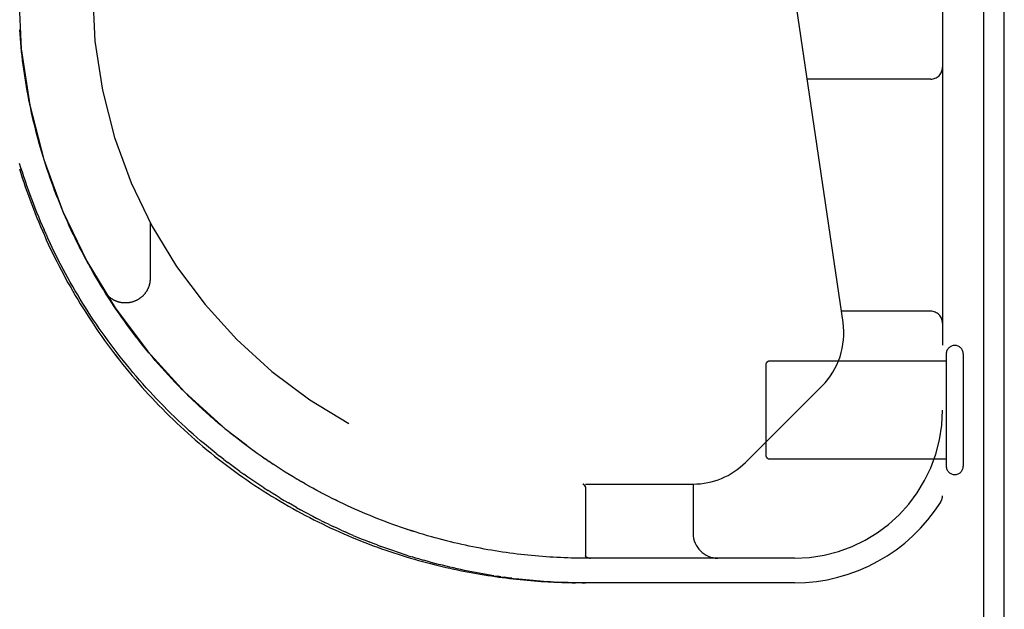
# Model space of a CAD drawing. Header units: inches. Extents: x 0 to 243, y 0 to 157.
# Tile 34 of 256: x 101.95 to 104.44, y 23.08 to 24.57. Entities that reach past the tile are written whole.
import ezdxf

# ---------------------------------------------------------------- set-up
doc = ezdxf.new("R2010")
doc.units = ezdxf.units.IN
doc.header["$LTSCALE"] = 13.357143
doc.header["$MEASUREMENT"] = 0
doc.linetypes.add('HIDDEN', pattern=[0.2, 0.1, -0.1])
doc.layers.get('0').update_dxf_attribs({"linetype": 'CONTINUOUS'})
doc.layers.add('DEFAULT_2', color=8, linetype='HIDDEN')
doc.layers.add('RIGHTHAND_DOOR_ASSEMBLY', color=7, linetype='CONTINUOUS')

msp = doc.modelspace()

# ---------------------------------------------------------------- linework, layer by layer
at = {"color": 7, "linetype": 'Continuous'}
msp.add_line((104.3865, 7.799), (104.3865, 25.569), dxfattribs=at)
at = {"color": 3, "linetype": 'Continuous'}
msp.add_line((104.4385, 7.91), (104.4385, 25.458), dxfattribs=at)
at = {"layer": 'DEFAULT_2', "color": 8, "linetype": 'HIDDEN'}
for p, q in [((104.2915, 23.722), (104.2915, 23.438)), ((104.3345, 23.722), (104.3345, 23.438)), ((103.8345, 23.694), (103.8345, 23.466)), ((104.2915, 23.704), (103.8445, 23.704)), ((104.2915, 23.456), (103.8445, 23.456))]:
    msp.add_line(p, q, dxfattribs=at)
for centre, radius, start, end in [((104.313, 23.722), 0.0215, 0, 180), ((103.8445, 23.694), 0.01, 90, 180), ((103.8445, 23.466), 0.01, 180, 270), ((104.313, 23.438), 0.0215, 180, 360)]:
    msp.add_arc(centre, radius, start, end, dxfattribs=at)
at = {"layer": 'RIGHTHAND_DOOR_ASSEMBLY', "color": 8, "linetype": 'HIDDEN'}
for p, q in [((104.282, 25.08), (104.282, 23.3631)), ((104.03, 23.8013), (103.8468, 25.0481)), ((101.946, 24.5313), (101.9451, 24.5424)), ((101.9468, 24.5203), (101.946, 24.5314)), ((101.9478, 24.5093), (101.9468, 24.5203)), ((101.9489, 24.4982), (101.9478, 24.5093)), ((101.95, 24.4872), (101.9489, 24.4982)), ((101.9513, 24.4761), (101.95, 24.4872)), ((101.9526, 24.465), (101.9513, 24.4761)), ((101.954, 24.454), (101.9526, 24.4651)), ((101.9555, 24.4429), (101.954, 24.454)), ((101.9571, 24.4318), (101.9555, 24.443)), ((101.9588, 24.4208), (101.9571, 24.4319)), ((101.9605, 24.4097), (101.9588, 24.4208)), ((101.9624, 24.3986), (101.9605, 24.4098)), ((104.252, 24.4175), (103.9395, 24.4175)), ((101.9643, 24.3876), (101.9624, 24.3987)), ((101.9664, 24.3765), (101.9643, 24.3876)), ((101.9685, 24.3654), (101.9664, 24.3765)), ((101.9707, 24.3543), (101.9685, 24.3655)), ((101.973, 24.3432), (101.9707, 24.3544)), ((101.9754, 24.3322), (101.973, 24.3433)), ((101.9779, 24.3211), (101.9754, 24.3322)), ((101.9805, 24.31), (101.9779, 24.3212)), ((102.043, 24.1116), (102.0387, 24.1227)), ((102.0474, 24.1007), (102.043, 24.1117)), ((102.0519, 24.0898), (102.0473, 24.1008)), ((102.0565, 24.0789), (102.0518, 24.0899)), ((102.0612, 24.068), (102.0564, 24.079)), ((102.0659, 24.0571), (102.0612, 24.068)), ((102.0118, 24.0247), (102.0068, 24.0359)), ((102.0758, 24.0354), (102.0708, 24.0463)), ((102.2755, 24.0549), (102.2755, 23.9133)), ((102.0861, 24.0138), (102.0808, 24.0247)), ((102.0914, 24.003), (102.086, 24.0139)), ((102.1136, 23.9602), (102.1078, 23.971)), ((102.1194, 23.9495), (102.1135, 23.9603)), ((102.1253, 23.9389), (102.1193, 23.9497)), ((102.1313, 23.9283), (102.1252, 23.939)), ((102.1374, 23.9177), (102.1312, 23.9285)), ((102.1436, 23.9072), (102.1374, 23.9177)), ((102.1563, 23.8862), (102.1498, 23.8969)), ((102.1628, 23.8758), (102.1562, 23.8864)), ((102.1694, 23.8654), (102.1627, 23.876)), ((102.1761, 23.8551), (102.1693, 23.8656)), ((102.1829, 23.8448), (102.176, 23.8552)), ((102.1898, 23.8345), (102.1828, 23.8449)), ((102.1968, 23.8243), (102.1897, 23.8347)), ((102.2039, 23.8141), (102.1967, 23.8244)), ((102.2111, 23.804), (102.2038, 23.8143)), ((104.252, 23.83), (104.0258, 23.83)), ((102.2184, 23.7939), (102.211, 23.8041)), ((102.2258, 23.7838), (102.2183, 23.794)), ((102.2333, 23.7738), (102.2257, 23.784)), ((102.2409, 23.7639), (102.2332, 23.774)), ((102.2486, 23.754), (102.2408, 23.7641)), ((102.2564, 23.7442), (102.2485, 23.7542)), ((102.2643, 23.7344), (102.2563, 23.7444)), ((102.2723, 23.7247), (102.2641, 23.7346)), ((102.2803, 23.7151), (102.2721, 23.7249)), ((102.2885, 23.7055), (102.2802, 23.7153)), ((102.2967, 23.696), (102.2883, 23.7057)), ((102.305, 23.6866), (102.2966, 23.6962)), ((102.3135, 23.6772), (102.3049, 23.6868)), ((102.322, 23.6679), (102.3133, 23.6774)), ((102.3306, 23.6586), (102.3218, 23.6681)), ((102.3392, 23.6495), (102.3304, 23.6588)), ((102.348, 23.6404), (102.339, 23.6497)), ((102.3568, 23.6314), (102.3478, 23.6406)), ((103.7834, 23.4475), (103.977, 23.6411)), ((102.3657, 23.6225), (102.3566, 23.6316)), ((102.3747, 23.6136), (102.3655, 23.6226)), ((102.3838, 23.6048), (102.3745, 23.6138)), ((102.3929, 23.5962), (102.3836, 23.605)), ((102.4021, 23.5876), (102.3927, 23.5964)), ((102.4113, 23.5791), (102.4019, 23.5878)), ((102.4207, 23.5706), (102.4111, 23.5793)), ((102.4301, 23.5623), (102.4205, 23.5708)), ((102.4395, 23.5541), (102.4299, 23.5625)), ((102.449, 23.5459), (102.4393, 23.5543)), ((102.4586, 23.5379), (102.4488, 23.5461)), ((102.4682, 23.5299), (102.4584, 23.5381)), ((102.4779, 23.5221), (102.468, 23.5301)), ((102.4876, 23.5143), (102.4777, 23.5223)), ((102.4974, 23.5067), (102.4874, 23.5145)), ((102.5072, 23.4991), (102.4972, 23.5069)), ((102.5171, 23.4917), (102.507, 23.4993)), ((102.527, 23.4843), (102.5168, 23.4919)), ((102.4425, 23.47), (102.4524, 23.4622)), ((102.5369, 23.4771), (102.5267, 23.4845)), ((102.5469, 23.47), (102.5367, 23.4773)), ((102.5569, 23.4629), (102.5466, 23.4701)), ((102.5669, 23.456), (102.5566, 23.4631)), ((102.4624, 23.4544), (102.4524, 23.4622)), ((102.4588, 23.4479), (102.4689, 23.4402)), ((102.4624, 23.4544), (102.4724, 23.4468)), ((102.577, 23.4492), (102.5666, 23.4562)), ((102.587, 23.4425), (102.5767, 23.4494)), ((102.5972, 23.4359), (102.5868, 23.4426)), ((102.5026, 23.4245), (102.5127, 23.4173)), ((102.6073, 23.4294), (102.5969, 23.436)), ((102.6174, 23.423), (102.607, 23.4295)), ((102.6276, 23.4167), (102.6171, 23.4231)), ((102.6377, 23.4106), (102.6273, 23.4169)), ((102.6478, 23.4045), (102.6374, 23.4107)), ((102.6578, 23.3986), (102.6475, 23.4047)), ((102.6679, 23.3929), (102.6576, 23.3988)), ((102.6779, 23.3873), (102.6676, 23.393)), ((103.3713, 23.3925), (103.3716, 23.3925)), ((103.3715, 23.3925), (103.3717, 23.3924)), ((103.3759, 23.388), (103.3754, 23.3886)), ((103.3754, 23.3886), (103.377, 23.3863)), ((103.3761, 23.3877), (103.377, 23.3863)), ((103.3782, 23.3925), (103.6505, 23.3925)), ((103.6505, 23.3925), (103.6505, 23.2675)), ((102.5638, 23.3828), (102.574, 23.3762)), ((102.6878, 23.3818), (102.6776, 23.3874)), ((102.6976, 23.3764), (102.6875, 23.3819)), ((102.7074, 23.3712), (102.6974, 23.3765)), ((102.7172, 23.3661), (102.7072, 23.3713)), ((102.7269, 23.3611), (102.717, 23.3662)), ((103.3782, 23.3822), (103.3782, 23.2106)), ((102.6461, 23.3331), (102.6565, 23.3274)), ((102.708, 23.3005), (102.6977, 23.3056)), ((102.708, 23.3005), (102.7182, 23.2954)), ((102.7285, 23.2904), (102.7182, 23.2954)), ((102.7285, 23.2904), (102.7387, 23.2855)), ((102.8807, 23.2939), (102.8709, 23.2975)), ((102.8904, 23.2903), (102.8806, 23.2939)), ((102.7591, 23.2761), (102.7693, 23.2715)), ((102.9781, 23.2618), (102.9684, 23.2647)), ((102.85, 23.2385), (102.8599, 23.2348)), ((102.9975, 23.2563), (102.9877, 23.2591)), ((103.0071, 23.2537), (102.9974, 23.2564)), ((103.0455, 23.244), (103.0358, 23.2464)), ((103.1305, 23.2265), (103.121, 23.2282)), ((103.2231, 23.2134), (103.2139, 23.2144)), ((102.9289, 23.2113), (102.9386, 23.2083)), ((102.958, 23.2025), (102.9676, 23.1997)), ((103.3782, 23.2106), (103.3782, 23.2104)), ((103.907, 23.205), (103.3782, 23.205)), ((103.3877, 23.2051), (103.3882, 23.2051)), ((103.3882, 23.2051), (103.3887, 23.205)), ((103.3887, 23.205), (103.3893, 23.205)), ((103.3892, 23.205), (103.3898, 23.205)), ((103.1456, 23.1606), (103.1548, 23.1592)), ((103.1639, 23.1578), (103.1548, 23.1592)), ((103.1639, 23.1578), (103.1729, 23.1566)), ((103.191, 23.1542), (103.2001, 23.1531)), ((103.2718, 23.1462), (103.2807, 23.1456)), ((103.2985, 23.1446), (103.3073, 23.1441)), ((103.3697, 23.1425), (103.3605, 23.1426)), ((103.907, 23.1425), (103.3694, 23.1425)), ((103.3694, 23.1425), (103.3782, 23.1425))]:
    msp.add_line(p, q, dxfattribs=at)
for points in [[(101.9948, 24.2547), (101.9917, 24.2659), (101.9888, 24.2769), (101.9859, 24.288), (101.9831, 24.299), (101.9805, 24.3101)], [(101.9917, 24.2658), (101.9888, 24.2768), (101.9859, 24.2879), (101.9832, 24.299), (101.9805, 24.31)], [(102.015, 24.1885), (102.0114, 24.1996), (102.0078, 24.2106), (102.0044, 24.2217), (102.0011, 24.2327), (101.9979, 24.2438), (101.9947, 24.2548)], [(102.0114, 24.1995), (102.0079, 24.2105), (102.0045, 24.2216), (102.0011, 24.2326), (101.9979, 24.2437), (101.9948, 24.2547)], [(101.9439, 24.2052), (101.9475, 24.1939), (101.9511, 24.1825), (101.9548, 24.1711), (101.9586, 24.1598), (101.9624, 24.1485), (101.9664, 24.1371), (101.9705, 24.1258), (101.9747, 24.1145), (101.979, 24.1032), (101.9834, 24.092), (101.9879, 24.0807), (101.9924, 24.0695), (101.9971, 24.0583), (102.0019, 24.0471), (102.0068, 24.0359)], [(101.9445, 24.1907), (101.9481, 24.1793), (101.9517, 24.168), (101.9554, 24.1566), (101.9593, 24.1453), (101.9632, 24.134), (101.9672, 24.1227), (101.9713, 24.1115), (101.9755, 24.1002), (101.9798, 24.089), (101.9842, 24.0778), (101.9887, 24.0666), (101.9933, 24.0555), (101.9979, 24.0444), (102.0027, 24.0333), (102.0076, 24.0222), (102.0125, 24.0111), (102.0176, 24.0001), (102.0227, 23.9891), (102.028, 23.9782), (102.0333, 23.9672), (102.0388, 23.9563), (102.0443, 23.9454), (102.0499, 23.9346), (102.0557, 23.9238), (102.0615, 23.913), (102.0674, 23.9023), (102.0734, 23.8916), (102.0795, 23.8809), (102.0857, 23.8702), (102.0921, 23.8597), (102.0985, 23.8491), (102.1049, 23.8386), (102.1115, 23.8281), (102.1182, 23.8177), (102.125, 23.8073), (102.1319, 23.7969), (102.1388, 23.7866), (102.1459, 23.7764), (102.1531, 23.7661), (102.1603, 23.756), (102.1677, 23.7459), (102.1751, 23.7358), (102.1827, 23.7258), (102.1903, 23.7158), (102.198, 23.7059), (102.2058, 23.6961), (102.2137, 23.6863), (102.2217, 23.6766), (102.2298, 23.6669), (102.238, 23.6573), (102.2462, 23.6477), (102.2546, 23.6382), (102.263, 23.6288), (102.2716, 23.6194), (102.2802, 23.6101), (102.2889, 23.6009), (102.2977, 23.5917), (102.3065, 23.5826), (102.3155, 23.5736), (102.3245, 23.5647), (102.3336, 23.5558), (102.3428, 23.547), (102.3521, 23.5383), (102.3614, 23.5297), (102.3709, 23.5211), (102.3804, 23.5126), (102.3899, 23.5042), (102.3996, 23.4959), (102.4093, 23.4877), (102.419, 23.4796), (102.4289, 23.4715), (102.4388, 23.4636), (102.4488, 23.4557), (102.4588, 23.4479), (102.4689, 23.4402), (102.479, 23.4326), (102.4892, 23.4251), (102.4995, 23.4177), (102.5098, 23.4104), (102.5201, 23.4032), (102.5305, 23.3961), (102.541, 23.3891), (102.5515, 23.3822), (102.562, 23.3754), (102.5725, 23.3687), (102.5831, 23.3622), (102.5937, 23.3557), (102.6044, 23.3493), (102.6151, 23.343), (102.6258, 23.3369), (102.6365, 23.3308), (102.6472, 23.3249), (102.658, 23.3191), (102.6687, 23.3133), (102.6795, 23.3077), (102.6903, 23.3022), (102.7011, 23.2968), (102.7119, 23.2915), (102.7226, 23.2864), (102.7334, 23.2813), (102.7442, 23.2763), (102.7549, 23.2715), (102.7657, 23.2668), (102.7764, 23.2621), (102.7871, 23.2576), (102.7978, 23.2532), (102.8085, 23.2489), (102.8192, 23.2447), (102.8298, 23.2406), (102.8404, 23.2366), (102.851, 23.2327), (102.8615, 23.229), (102.8721, 23.2253), (102.8825, 23.2217), (102.893, 23.2182), (102.9034, 23.2149), (102.9137, 23.2116), (102.9241, 23.2084), (102.9344, 23.2053), (102.9446, 23.2023), (102.9548, 23.1994), (102.965, 23.1966), (102.9751, 23.1939), (102.9851, 23.1912), (102.9951, 23.1887), (103.0051, 23.1862), (103.015, 23.1839), (103.0249, 23.1816), (103.0347, 23.1793), (103.0445, 23.1772), (103.0542, 23.1752), (103.0639, 23.1732), (103.0736, 23.1713), (103.0832, 23.1694), (103.0927, 23.1677), (103.1022, 23.166), (103.1116, 23.1644), (103.121, 23.1628), (103.1304, 23.1613), (103.1397, 23.1599), (103.149, 23.1586), (103.1582, 23.1573), (103.1673, 23.1561), (103.1765, 23.1549), (103.1856, 23.1538), (103.1946, 23.1527), (103.2036, 23.1517), (103.2126, 23.1508), (103.2216, 23.1499), (103.2305, 23.1491), (103.2393, 23.1483), (103.2482, 23.1476), (103.257, 23.1469), (103.2658, 23.1463), (103.2745, 23.1457), (103.2833, 23.1452), (103.292, 23.1447), (103.3007, 23.1443), (103.3093, 23.1439), (103.318, 23.1435), (103.3266, 23.1433), (103.3353, 23.143), (103.3439, 23.1428), (103.3525, 23.1427)], [(102.0264, 24.1555), (102.0225, 24.1666), (102.0187, 24.1776), (102.015, 24.1886)], [(102.0225, 24.1665), (102.0187, 24.1775), (102.015, 24.1885)], [(102.0387, 24.1226), (102.0345, 24.1337), (102.0304, 24.1446), (102.0264, 24.1556)], [(102.0345, 24.1335), (102.0304, 24.1445), (102.0264, 24.1555)], [(102.0708, 24.0463), (102.0659, 24.0572), (102.0611, 24.0681)], [(102.0809, 24.0246), (102.0758, 24.0356), (102.0708, 24.0464)], [(102.0118, 24.0247), (102.0168, 24.0136), (102.022, 24.0025)], [(102.4425, 23.47), (102.4327, 23.478), (102.4229, 23.486), (102.4131, 23.4942), (102.4034, 23.5024), (102.3938, 23.5107), (102.3842, 23.5191), (102.3746, 23.5276), (102.3652, 23.5362), (102.3558, 23.5449), (102.3465, 23.5537), (102.3372, 23.5626), (102.328, 23.5715), (102.3189, 23.5806), (102.3098, 23.5897), (102.3008, 23.5989), (102.2919, 23.6081), (102.2831, 23.6175), (102.2744, 23.6269), (102.2657, 23.6364), (102.2572, 23.646), (102.2487, 23.6556), (102.2403, 23.6653), (102.232, 23.6751), (102.2238, 23.6849), (102.2156, 23.6948), (102.2076, 23.7048), (102.1997, 23.7148), (102.1918, 23.7249), (102.184, 23.735), (102.1764, 23.7452), (102.1688, 23.7554), (102.1613, 23.7657), (102.154, 23.7761), (102.1467, 23.7865), (102.1395, 23.7969), (102.1324, 23.8074), (102.1254, 23.8179), (102.1186, 23.8285), (102.1118, 23.8391), (102.1051, 23.8498), (102.0985, 23.8605), (102.092, 23.8712), (102.0856, 23.882), (102.0793, 23.8928), (102.0732, 23.9036), (102.0671, 23.9145), (102.0611, 23.9254), (102.0552, 23.9363), (102.0494, 23.9473), (102.0437, 23.9583), (102.0382, 23.9693), (102.0327, 23.9803), (102.0273, 23.9914), (102.022, 24.0025)], [(102.1079, 23.9708), (102.1022, 23.9817), (102.0967, 23.9924), (102.0913, 24.0032)], [(102.1023, 23.9815), (102.0968, 23.9923), (102.0914, 24.003)], [(102.1499, 23.8967), (102.1435, 23.9074), (102.1373, 23.9179)], [(102.2755, 23.9134), (102.2755, 23.9123), (102.2755, 23.9112), (102.2754, 23.91), (102.2753, 23.9089), (102.2753, 23.9078), (102.2751, 23.9066), (102.275, 23.9055), (102.2749, 23.9044), (102.2747, 23.9033), (102.2745, 23.9021), (102.2743, 23.901), (102.274, 23.8999), (102.2738, 23.8988), (102.2735, 23.8977), (102.2732, 23.8966), (102.2729, 23.8955), (102.2726, 23.8944), (102.2722, 23.8933), (102.2718, 23.8923), (102.2714, 23.8912), (102.271, 23.8901), (102.2706, 23.8891), (102.2701, 23.888), (102.2697, 23.887), (102.2692, 23.886), (102.2687, 23.8849), (102.2681, 23.8839), (102.2676, 23.8829), (102.267, 23.8819), (102.2665, 23.881), (102.2659, 23.88), (102.2652, 23.879), (102.2646, 23.8781), (102.264, 23.8772), (102.2633, 23.8762), (102.2626, 23.8753), (102.2619, 23.8744), (102.2612, 23.8735), (102.2604, 23.8727), (102.2597, 23.8718), (102.2589, 23.871), (102.2582, 23.8701), (102.2574, 23.8693), (102.2566, 23.8685), (102.2557, 23.8677), (102.2549, 23.867), (102.254, 23.8662), (102.2532, 23.8655), (102.2523, 23.8648), (102.2514, 23.864), (102.2505, 23.8634), (102.2496, 23.8627), (102.2487, 23.862), (102.2477, 23.8614), (102.2468, 23.8608), (102.2458, 23.8602), (102.2448, 23.8596), (102.2438, 23.859), (102.2428, 23.8584), (102.2418, 23.8579), (102.2408, 23.8574), (102.2398, 23.8569), (102.2388, 23.8564), (102.2377, 23.856), (102.2367, 23.8555), (102.2356, 23.8551), (102.2345, 23.8547), (102.2335, 23.8543), (102.2324, 23.8539), (102.2313, 23.8536), (102.2302, 23.8533), (102.2291, 23.853), (102.228, 23.8527), (102.2269, 23.8524), (102.2258, 23.8522), (102.2247, 23.852), (102.2236, 23.8518), (102.2224, 23.8516), (102.2213, 23.8514), (102.2202, 23.8513), (102.2191, 23.8512), (102.2179, 23.8511), (102.2168, 23.851), (102.2156, 23.8509), (102.2145, 23.8509), (102.2134, 23.8509), (102.2122, 23.8509), (102.2111, 23.8509), (102.21, 23.8509), (102.2088, 23.851), (102.2077, 23.8511), (102.2066, 23.8512), (102.2054, 23.8513), (102.2043, 23.8515), (102.2032, 23.8516), (102.202, 23.8518), (102.2009, 23.852), (102.1998, 23.8523), (102.1987, 23.8525), (102.1976, 23.8528), (102.1965, 23.8531), (102.1954, 23.8534), (102.1943, 23.8537), (102.1932, 23.8541), (102.1921, 23.8544), (102.1911, 23.8548), (102.19, 23.8552), (102.189, 23.8557), (102.1879, 23.8561), (102.1869, 23.8566), (102.1858, 23.8571), (102.1848, 23.8576), (102.1838, 23.8581), (102.1828, 23.8586), (102.1818, 23.8592), (102.1808, 23.8598), (102.1799, 23.8604), (102.1789, 23.861), (102.178, 23.8616), (102.177, 23.8623), (102.1761, 23.8629), (102.1752, 23.8636), (102.1743, 23.8643), (102.1734, 23.865), (102.1725, 23.8657), (102.1717, 23.8665), (102.1708, 23.8672), (102.17, 23.868), (102.1692, 23.8688), (102.1684, 23.8696), (102.1676, 23.8704), (102.1668, 23.8713), (102.166, 23.8721), (102.1653, 23.873), (102.1646, 23.8739), (102.1639, 23.8748), (102.1632, 23.8757), (102.1625, 23.8766), (102.1618, 23.8775), (102.1612, 23.8784), (102.1606, 23.8793), (102.16, 23.8802)], [(102.1826, 23.7258), (102.1903, 23.7159), (102.198, 23.7059), (102.2058, 23.6961), (102.2137, 23.6863), (102.2217, 23.6766), (102.2298, 23.6669), (102.238, 23.6573), (102.2462, 23.6477), (102.2546, 23.6382), (102.263, 23.6288), (102.2716, 23.6194), (102.2802, 23.6101), (102.2889, 23.6009), (102.2977, 23.5917), (102.3065, 23.5827), (102.3155, 23.5736), (102.3245, 23.5647), (102.3336, 23.5558), (102.3428, 23.547), (102.3521, 23.5383), (102.3614, 23.5297), (102.3709, 23.5211), (102.3803, 23.5126), (102.3899, 23.5042), (102.3996, 23.4959), (102.4093, 23.4877), (102.419, 23.4796), (102.4289, 23.4715), (102.4388, 23.4636), (102.4488, 23.4557)], [(102.5026, 23.4245), (102.4925, 23.4318), (102.4824, 23.4393), (102.4724, 23.4468)], [(102.479, 23.4326), (102.4892, 23.4251), (102.4995, 23.4177), (102.5098, 23.4104), (102.5201, 23.4032), (102.5305, 23.3961), (102.541, 23.3891), (102.5515, 23.3822), (102.562, 23.3754), (102.5725, 23.3688), (102.5831, 23.3622), (102.5937, 23.3557), (102.6044, 23.3493), (102.6151, 23.343), (102.6257, 23.3369), (102.6365, 23.3308), (102.6472, 23.3249), (102.658, 23.3191), (102.6687, 23.3133), (102.6795, 23.3077), (102.6903, 23.3022), (102.7011, 23.2968), (102.7118, 23.2915), (102.7226, 23.2864), (102.7334, 23.2813), (102.7442, 23.2763), (102.7549, 23.2715), (102.7657, 23.2668), (102.7764, 23.2621), (102.7871, 23.2576), (102.7978, 23.2532), (102.8085, 23.2489), (102.8192, 23.2447), (102.8298, 23.2406), (102.8404, 23.2366), (102.851, 23.2327), (102.8615, 23.229), (102.872, 23.2253), (102.8825, 23.2217), (102.893, 23.2182), (102.9034, 23.2149), (102.9137, 23.2116), (102.9241, 23.2084), (102.9344, 23.2053), (102.9446, 23.2023), (102.9548, 23.1994), (102.965, 23.1966), (102.9751, 23.1939), (102.9851, 23.1912), (102.9951, 23.1887), (103.0051, 23.1862), (103.015, 23.1839)], [(102.5638, 23.3828), (102.5535, 23.3895), (102.5433, 23.3962), (102.5331, 23.4032), (102.5229, 23.4102), (102.5127, 23.4173)], [(103.3716, 23.3924), (103.3718, 23.3924), (103.372, 23.3924), (103.3721, 23.3923), (103.3723, 23.3922), (103.3724, 23.3922), (103.3726, 23.3921), (103.3727, 23.392), (103.3729, 23.3918), (103.373, 23.3917), (103.3732, 23.3916), (103.3733, 23.3914), (103.3735, 23.3912), (103.3736, 23.3911), (103.3738, 23.3909), (103.374, 23.3907), (103.3741, 23.3905)], [(103.3741, 23.3904), (103.3739, 23.3906), (103.3738, 23.3908), (103.3736, 23.391), (103.3734, 23.3912), (103.3733, 23.3914), (103.3731, 23.3915), (103.3729, 23.3917), (103.3728, 23.3918), (103.3726, 23.3919), (103.3725, 23.3921), (103.3723, 23.3922), (103.3722, 23.3922), (103.372, 23.3923), (103.3719, 23.3924), (103.3717, 23.3924)], [(103.3741, 23.3905), (103.3743, 23.3902), (103.3745, 23.39), (103.3747, 23.3897), (103.3749, 23.3895), (103.375, 23.3892), (103.3752, 23.3889), (103.3754, 23.3886)], [(103.3754, 23.3886), (103.3752, 23.3889), (103.375, 23.3892), (103.3748, 23.3894), (103.3746, 23.3897), (103.3745, 23.3899), (103.3743, 23.3902), (103.3741, 23.3904)], [(102.6049, 23.3571), (102.5946, 23.3633), (102.5843, 23.3697), (102.574, 23.3762)], [(103.377, 23.3863), (103.3771, 23.3861), (103.3772, 23.3859), (103.3773, 23.3857), (103.3774, 23.3855), (103.3775, 23.3853), (103.3776, 23.3852), (103.3777, 23.385), (103.3778, 23.3848), (103.3778, 23.3846), (103.3779, 23.3844), (103.378, 23.3842), (103.378, 23.384), (103.3781, 23.3837), (103.3781, 23.3835), (103.3781, 23.3833), (103.3782, 23.3831), (103.3782, 23.3829), (103.3782, 23.3826), (103.3782, 23.3824), (103.3782, 23.3822)], [(103.3777, 23.385), (103.3776, 23.3851), (103.3775, 23.3853), (103.3774, 23.3855), (103.3773, 23.3857), (103.3772, 23.3859), (103.3771, 23.3861), (103.377, 23.3863)], [(102.6049, 23.3571), (102.6152, 23.3509), (102.6255, 23.3449)], [(102.6461, 23.3331), (102.6358, 23.339), (102.6255, 23.3449)], [(102.7655, 23.3422), (102.7558, 23.3468), (102.7461, 23.3515), (102.7365, 23.3563), (102.7268, 23.3612)], [(102.7559, 23.3468), (102.7462, 23.3514), (102.7366, 23.3562), (102.7269, 23.3611)], [(102.8614, 23.3012), (102.8518, 23.3049), (102.8422, 23.3087), (102.8326, 23.3126), (102.823, 23.3166), (102.8134, 23.3207), (102.8038, 23.3248), (102.7942, 23.329), (102.7846, 23.3334), (102.775, 23.3378), (102.7654, 23.3422)], [(102.823, 23.3166), (102.8134, 23.3207), (102.8038, 23.3248), (102.7942, 23.329), (102.7847, 23.3333), (102.7751, 23.3377), (102.7655, 23.3422)], [(102.6771, 23.3163), (102.6668, 23.3218), (102.6565, 23.3274)], [(102.6771, 23.3163), (102.6874, 23.3109), (102.6977, 23.3056)], [(102.871, 23.2975), (102.8613, 23.3012), (102.8517, 23.3049), (102.8421, 23.3087), (102.8326, 23.3126)], [(102.9684, 23.2647), (102.9586, 23.2676), (102.9488, 23.2706), (102.939, 23.2738), (102.9292, 23.2769), (102.9194, 23.2802), (102.9097, 23.2835), (102.9, 23.2869), (102.8903, 23.2904)], [(102.9587, 23.2676), (102.9489, 23.2706), (102.9391, 23.2737), (102.9293, 23.2769), (102.9196, 23.2802), (102.9098, 23.2835), (102.9001, 23.2869), (102.8904, 23.2903)], [(102.7591, 23.2761), (102.7489, 23.2808), (102.7387, 23.2855)], [(102.7896, 23.2627), (102.7795, 23.267), (102.7693, 23.2715)], [(102.9878, 23.259), (102.978, 23.2618), (102.9683, 23.2647)], [(102.7896, 23.2627), (102.7997, 23.2584), (102.8098, 23.2542), (102.8199, 23.2502), (102.83, 23.2462)], [(102.85, 23.2385), (102.84, 23.2423), (102.83, 23.2462)], [(103.0359, 23.2463), (103.0263, 23.2487), (103.0167, 23.2512), (103.007, 23.2537)], [(103.0263, 23.2487), (103.0167, 23.2512), (103.0071, 23.2537)], [(103.074, 23.2375), (103.0644, 23.2396), (103.0549, 23.2418), (103.0454, 23.244)], [(103.0645, 23.2396), (103.055, 23.2418), (103.0455, 23.244)], [(102.9289, 23.2113), (102.9191, 23.2144), (102.9093, 23.2176), (102.8995, 23.2208), (102.8897, 23.2242), (102.8798, 23.2276), (102.8699, 23.2312), (102.8599, 23.2348)], [(103.1211, 23.2282), (103.1117, 23.2299), (103.1022, 23.2317), (103.0928, 23.2336), (103.0834, 23.2355), (103.0739, 23.2376)], [(103.1117, 23.2299), (103.1023, 23.2317), (103.0929, 23.2336), (103.0835, 23.2355), (103.074, 23.2375)], [(103.2139, 23.2144), (103.2047, 23.2155), (103.1955, 23.2166), (103.1862, 23.2178), (103.1769, 23.2191), (103.1677, 23.2205), (103.1584, 23.2219), (103.1491, 23.2234), (103.1397, 23.2249), (103.1304, 23.2265)], [(103.2047, 23.2155), (103.1955, 23.2166), (103.1862, 23.2178), (103.177, 23.2191), (103.1677, 23.2205), (103.1584, 23.2219), (103.1491, 23.2233), (103.1398, 23.2249), (103.1305, 23.2265)], [(103.3782, 23.205), (103.3691, 23.205), (103.3601, 23.2051), (103.351, 23.2052), (103.3419, 23.2054), (103.3328, 23.2057), (103.3237, 23.206), (103.3146, 23.2064), (103.3055, 23.2068), (103.2964, 23.2073), (103.2872, 23.2078), (103.2781, 23.2084), (103.269, 23.2091), (103.2598, 23.2098), (103.2507, 23.2106), (103.2415, 23.2115), (103.2323, 23.2124), (103.2231, 23.2134)], [(103.36, 23.2051), (103.351, 23.2052), (103.3419, 23.2054), (103.3328, 23.2057), (103.3237, 23.206), (103.3146, 23.2064), (103.3055, 23.2068), (103.2963, 23.2073), (103.2872, 23.2078), (103.2781, 23.2085), (103.269, 23.2091), (103.2598, 23.2098), (103.2507, 23.2106), (103.2415, 23.2115), (103.2323, 23.2124), (103.2231, 23.2134)], [(102.958, 23.2025), (102.9483, 23.2053), (102.9386, 23.2083)], [(103.1456, 23.1606), (103.1365, 23.162), (103.1273, 23.1636), (103.1181, 23.1652), (103.1089, 23.1668), (103.0997, 23.1685), (103.0904, 23.1703), (103.0811, 23.1721), (103.0718, 23.174), (103.0625, 23.176), (103.0531, 23.1781), (103.0438, 23.1802), (103.0343, 23.1824), (103.0249, 23.1846), (103.0154, 23.1869), (103.0059, 23.1893), (102.9964, 23.1918), (102.9868, 23.1944), (102.9773, 23.197), (102.9676, 23.1997)], [(103.3877, 23.2051), (103.3872, 23.2052), (103.3868, 23.2052), (103.3863, 23.2053), (103.3859, 23.2053), (103.3855, 23.2054), (103.3851, 23.2055), (103.3847, 23.2055), (103.3843, 23.2056), (103.384, 23.2057), (103.3837, 23.2058), (103.3833, 23.2059), (103.383, 23.206), (103.3827, 23.2061), (103.3825, 23.2062), (103.3822, 23.2063), (103.3819, 23.2064), (103.3817, 23.2065), (103.3815, 23.2066), (103.3813, 23.2067), (103.381, 23.2068), (103.3808, 23.2069), (103.3807, 23.207), (103.3805, 23.2071), (103.3803, 23.2072), (103.3801, 23.2073), (103.38, 23.2074), (103.3798, 23.2076), (103.3797, 23.2077), (103.3796, 23.2078), (103.3794, 23.2079), (103.3793, 23.208), (103.3792, 23.2081), (103.3791, 23.2083), (103.379, 23.2084), (103.3789, 23.2085), (103.3788, 23.2086), (103.3787, 23.2088), (103.3787, 23.2089), (103.3786, 23.209), (103.3785, 23.2091), (103.3785, 23.2093), (103.3784, 23.2094), (103.3784, 23.2096), (103.3783, 23.2097), (103.3783, 23.2098), (103.3783, 23.21), (103.3783, 23.2101), (103.3782, 23.2103), (103.3782, 23.2104), (103.3782, 23.2106)], [(103.391, 23.205), (103.3904, 23.205), (103.3898, 23.205)], [(103.3898, 23.205), (103.3904, 23.205), (103.3909, 23.205)], [(103.0249, 23.1816), (103.0347, 23.1793), (103.0445, 23.1772), (103.0542, 23.1752), (103.0639, 23.1732), (103.0736, 23.1713), (103.0831, 23.1694), (103.0927, 23.1677), (103.1022, 23.166), (103.1116, 23.1644), (103.121, 23.1628), (103.1304, 23.1613), (103.1397, 23.1599), (103.1489, 23.1586), (103.1582, 23.1573), (103.1673, 23.1561), (103.1765, 23.1549), (103.1856, 23.1538), (103.1946, 23.1527), (103.2036, 23.1517), (103.2126, 23.1508), (103.2216, 23.1499), (103.2305, 23.1491), (103.2393, 23.1483), (103.2482, 23.1476), (103.257, 23.1469), (103.2658, 23.1463), (103.2745, 23.1457), (103.2833, 23.1452), (103.292, 23.1447), (103.3007, 23.1443), (103.3093, 23.1439), (103.318, 23.1435), (103.3266, 23.1433), (103.3353, 23.143), (103.3439, 23.1428), (103.3525, 23.1427)], [(103.191, 23.1542), (103.182, 23.1553), (103.1729, 23.1566)], [(103.2718, 23.1462), (103.2629, 23.1469), (103.2539, 23.1476), (103.245, 23.1484), (103.236, 23.1492), (103.2271, 23.1501), (103.2181, 23.151), (103.2091, 23.152), (103.2001, 23.1531)], [(103.2985, 23.1446), (103.2896, 23.1451), (103.2807, 23.1456)], [(103.3611, 23.1425), (103.3517, 23.1427), (103.3428, 23.1429), (103.334, 23.1431), (103.3251, 23.1434), (103.3162, 23.1437), (103.3073, 23.1441)]]:
    msp.add_lwpolyline(points, dxfattribs=at)
for centre, radius, start, end in [((103.3782, 24.6415), 1.4365, 180, 270), ((103.3782, 24.6415), 1.249, 180, 270), ((104.252, 24.4475), 0.03, 270, 360), ((104.252, 23.8), 0.03, 0, 90), ((103.844, 23.774), 0.188, 315, 8.3606), ((103.907, 23.58), 0.375, 270, 360), ((103.6505, 23.5805), 0.188, 270, 315), ((104.252, 23.3631), 0.03, 327.8465, 360), ((103.907, 23.58), 0.4375, 270, 327.8465), ((103.713, 23.2675), 0.0625, 180, 270)]:
    msp.add_arc(centre, radius, start, end, dxfattribs=at)

doc.saveas('drawing.dxf')
